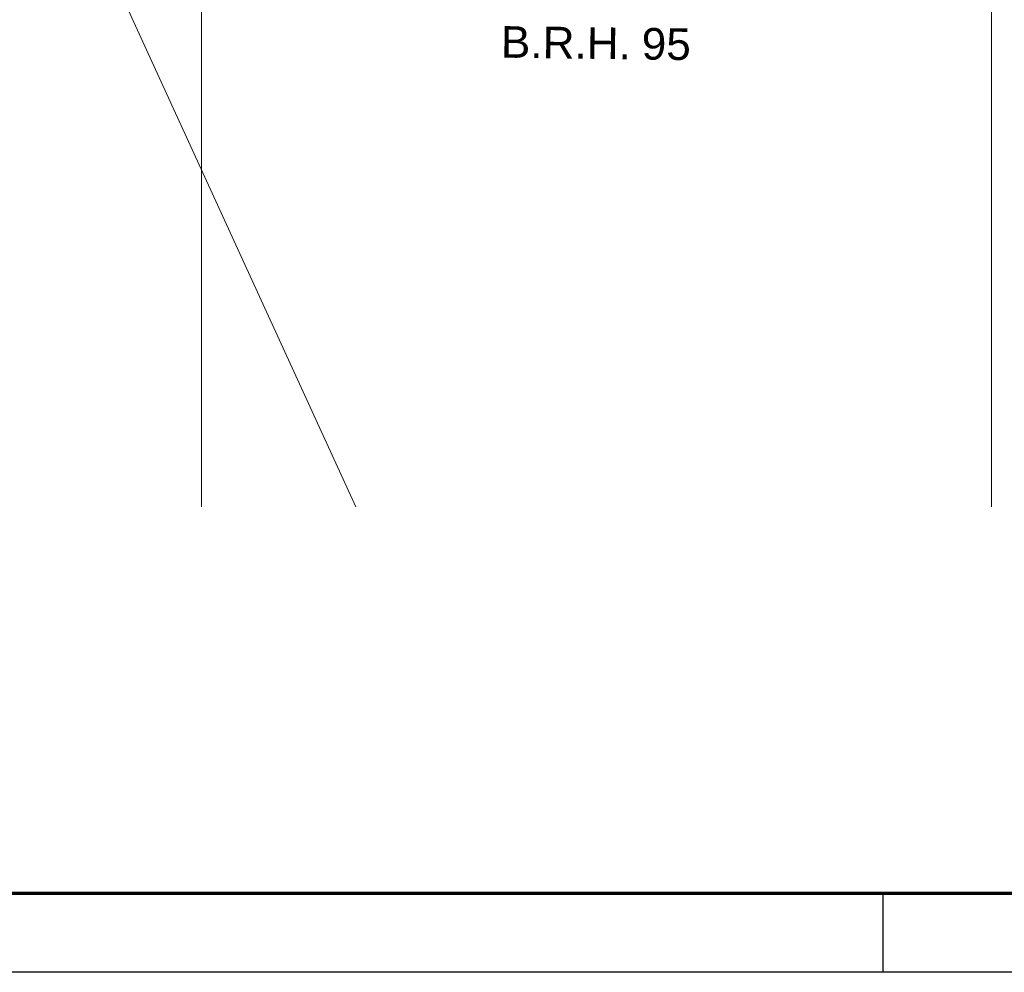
# Model space of a CAD drawing. Extents: x 229 to 926, y 37 to 878.
# Tile 7 of 162: x 491 to 554, y 37 to 97. Entities that reach past the tile are written whole.
import ezdxf
from ezdxf.lldxf.tags import DXFTag

# ---------------------------------------------------------------- set-up
doc = ezdxf.new("R2010")
doc.units = 0
doc.layers.get('0').update_dxf_attribs({"lineweight": 13})
for name, color, linetype, lineweight in [('Axen', 7, 'Continuous', 25), ('Axen-A03ENIVKI0', 7, 'Continuous', 25), ('Beschriftung', 7, 'Continuous', 25), ('Beschriftung-A03ENIVII0', 7, 'Continuous', 25), ('FORMAT', 7, 'Continuous', 25), ('Maßlinien', 7, 'Continuous', 25)]:
    doc.layers.add(name, color=color, linetype=linetype, lineweight=lineweight)
doc.styles.get("Standard").update_dxf_attribs({"font": 'arial.ttf'})
tags = doc.linetypes.add('ALL_S25', pattern=[0.001, 0, -0.001]).pattern_tags.tags
tags[6:7] = [DXFTag(74, 4), DXFTag(75, 0), DXFTag(340, '0'), DXFTag(46, 1.0), DXFTag(50, 0.0), DXFTag(44, 0.0), DXFTag(45, 0.0)]
tags[4:5] = [DXFTag(74, 4), DXFTag(75, 0), DXFTag(340, '0'), DXFTag(46, 1.0), DXFTag(50, 0.0), DXFTag(44, 0.0), DXFTag(45, 0.0)]
tags = doc.linetypes.add('ALL_S25-A03ENIVOI0', pattern=[0.001, 0, -0.001]).pattern_tags.tags
tags[6:7] = [DXFTag(74, 4), DXFTag(75, 0), DXFTag(340, '0'), DXFTag(46, 1.0), DXFTag(50, 0.0), DXFTag(44, 0.0), DXFTag(45, 0.0)]
tags[4:5] = [DXFTag(74, 4), DXFTag(75, 0), DXFTag(340, '0'), DXFTag(46, 1.0), DXFTag(50, 0.0), DXFTag(44, 0.0), DXFTag(45, 0.0)]

# ---------------------------------------------------------------- blocks, each defined once
blk = doc.blocks.new('Blockreferenz-A03ENIV7I0', base_point=(228.976, 36.581))
at = {"layer": 'FORMAT', "color": 0, "linetype": 'ByBlock', "lineweight": 70, "ltscale": 0.7}
blk.add_line((248.976, 41.581), (920.976, 41.581), dxfattribs=at)
at = {"layer": 'FORMAT', "color": 0, "linetype": 'ByBlock', "ltscale": 0.25}
for p, q in [((545.976, 36.581), (545.976, 41.581)), ((925.976, 36.581), (228.976, 36.581))]:
    blk.add_line(p, q, dxfattribs=at)
blk = doc.blocks.new('Referenz-A03ENIVGI0', base_point=(255.728, 66.032))
at = {"layer": 'Axen', "color": 0, "linetype": 'ALL_S25', "lineweight": -2, "ltscale": 0.13}
for p, q in [((502.835, 66.032), (502.835, 801.547)), ((552.835, 66.032), (552.835, 801.547))]:
    blk.add_line(p, q, dxfattribs=at)
at = {"layer": 'Beschriftung', "color": 0, "lineweight": -2}
blk.add_line((491.981, 111.081), (512.608, 66.032), dxfattribs=at)
at = {"layer": 'Maßlinien', "color": 0, "lineweight": -2, "char_height": 2.00002, "attachment_point": 1, "rotation": 359.25581}
for s, insert in [('{\\fArial;B.R.H.}', (521.8, 96.465)), ('{\\fArial;95}', (530.711, 96.349))]:
    blk.add_mtext(s, dxfattribs=dict(at, insert=insert))
blk = doc.blocks.new('Referenz-A03ENIVUI0', base_point=(281.599, 66.032))
at = {"layer": 'Axen-A03ENIVKI0', "color": 0, "linetype": 'ALL_S25-A03ENIVOI0', "lineweight": -2, "ltscale": 0.13}
for p, q in [((502.833, 66.032), (502.833, 801.546)), ((552.833, 66.032), (552.833, 801.546))]:
    blk.add_line(p, q, dxfattribs=at)
at = {"layer": 'Beschriftung-A03ENIVII0', "color": 0, "lineweight": -2}
blk.add_line((491.98, 111.088), (512.61, 66.032), dxfattribs=at)

msp = doc.modelspace()

# ---------------------------------------------------------------- block references
at = {"ltscale": 0.13}
msp.add_blockref('Blockreferenz-A03ENIV7I0', (228.976, 36.581), dxfattribs=at)
at = {"color": 251, "lineweight": 13, "ltscale": 0.13, "true_color": 0x606060}
for name, p in [('Referenz-A03ENIVGI0', (255.728, 66.032)), ('Referenz-A03ENIVUI0', (281.599, 66.032))]:
    msp.add_blockref(name, p, dxfattribs=at)

doc.saveas('drawing.dxf')
